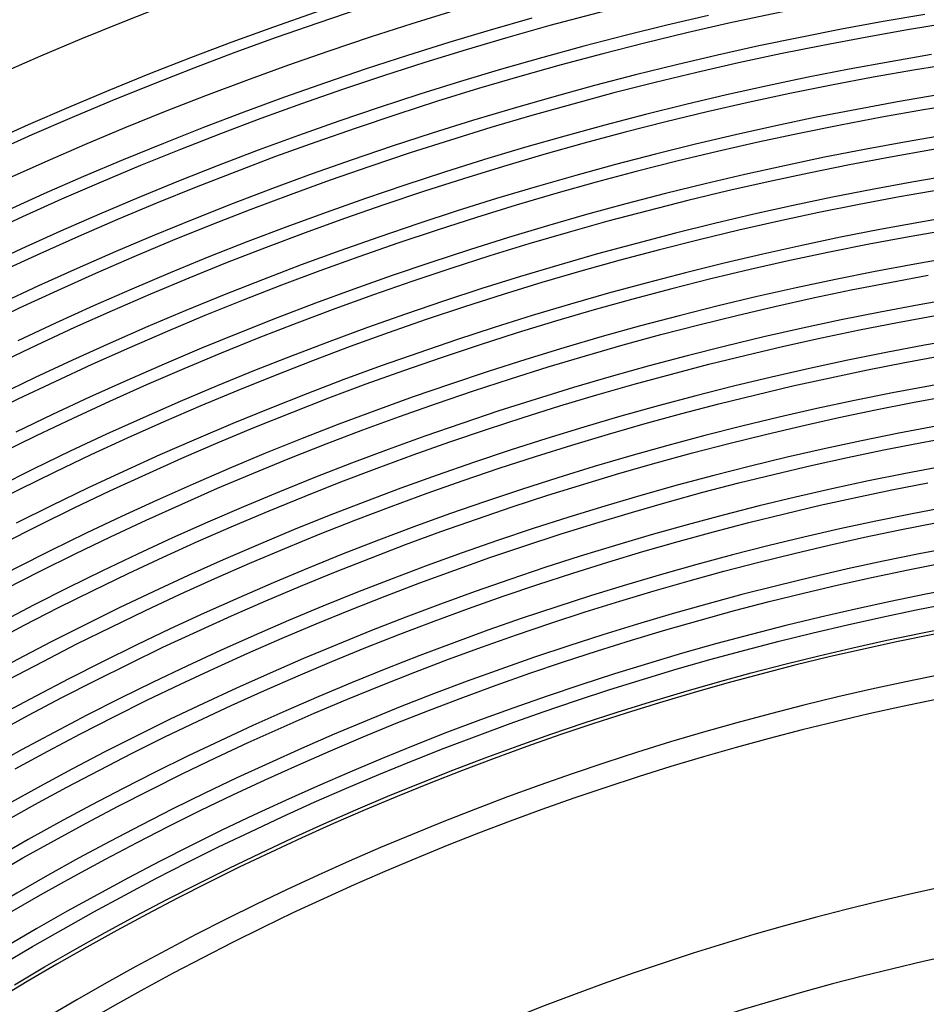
# Model space of a CAD drawing. Header units: millimetres. Extents: x -258 to 258, y -258 to 258.
# Tile 54 of 71: x -86 to -33, y 143 to 200. Entities that reach past the tile are written whole.
import ezdxf

# ---------------------------------------------------------------- set-up
doc = ezdxf.new("R2010")
doc.units = ezdxf.units.MM
doc.layers.add('HIDDEN', color=7, linetype='Continuous')
doc.layers.add('THICK', color=7, linetype='Continuous')

msp = doc.modelspace()

# ---------------------------------------------------------------- linework, layer by layer
at = {"layer": 'HIDDEN'}
for p, q in [((-45.672, 200.104), (-48.096, 199.535)), ((-33.073, 200.161), (-35.498, 199.745)), ((-55.964, 199.94), (-58.385, 199.247)), ((-48.096, 199.535), (-50.513, 198.937)), ((-35.498, 199.745), (-37.918, 199.3)), ((-58.385, 199.247), (-60.797, 198.524)), ((-50.513, 198.937), (-52.922, 198.31)), ((-37.918, 199.3), (-40.333, 198.825)), ((-60.797, 198.524), (-63.201, 197.772)), ((-52.922, 198.31), (-55.324, 197.653)), ((-42.742, 198.322), (-45.144, 197.788)), ((-40.333, 198.825), (-42.742, 198.322)), ((-63.201, 197.772), (-65.595, 196.991)), ((-45.144, 197.788), (-47.54, 197.226)), ((-32.686, 197.818), (-35.083, 197.407)), ((-55.324, 197.653), (-57.717, 196.968)), ((-47.54, 197.226), (-49.928, 196.635)), ((-35.083, 197.407), (-37.474, 196.967)), ((-65.595, 196.991), (-67.98, 196.181)), ((-57.717, 196.968), (-60.102, 196.253)), ((-49.928, 196.635), (-52.31, 196.015)), ((-37.474, 196.967), (-39.861, 196.498)), ((-67.98, 196.181), (-70.354, 195.342)), ((-60.102, 196.253), (-62.478, 195.51)), ((-52.31, 196.015), (-54.684, 195.366)), ((-42.241, 196), (-44.615, 195.473)), ((-39.861, 196.498), (-42.241, 196)), ((-62.478, 195.51), (-64.845, 194.738)), ((-44.615, 195.473), (-46.983, 194.918)), ((-32.298, 195.475), (-34.667, 195.068)), ((-70.354, 195.342), (-72.718, 194.474)), ((-54.684, 195.366), (-57.049, 194.689)), ((-46.983, 194.918), (-49.344, 194.333)), ((-34.667, 195.068), (-37.03, 194.634)), ((-72.718, 194.474), (-75.072, 193.578)), ((-64.845, 194.738), (-67.202, 193.937)), ((-57.049, 194.689), (-59.406, 193.982)), ((-49.344, 194.333), (-51.697, 193.72)), ((-37.03, 194.634), (-39.389, 194.17)), ((-67.202, 193.937), (-69.549, 193.107)), ((-59.406, 193.982), (-61.755, 193.247)), ((-51.697, 193.72), (-54.043, 193.079)), ((-39.389, 194.17), (-41.741, 193.678)), ((-75.072, 193.578), (-77.414, 192.653)), ((-61.755, 193.247), (-64.094, 192.484)), ((-44.087, 193.158), (-46.427, 192.609)), ((-41.741, 193.678), (-44.087, 193.158)), ((-31.911, 193.131), (-34.251, 192.73)), ((-77.414, 192.653), (-79.745, 191.7)), ((-69.549, 193.107), (-71.887, 192.25)), ((-54.043, 193.079), (-56.381, 192.409)), ((-46.427, 192.609), (-48.759, 192.031)), ((-34.251, 192.73), (-36.587, 192.301)), ((-71.887, 192.25), (-74.213, 191.363)), ((-64.094, 192.484), (-66.424, 191.693)), ((-56.381, 192.409), (-58.711, 191.711)), ((-48.759, 192.031), (-51.085, 191.426)), ((-36.587, 192.301), (-38.916, 191.843)), ((-79.745, 191.7), (-82.065, 190.718)), ((-66.424, 191.693), (-68.745, 190.873)), ((-58.711, 191.711), (-61.032, 190.985)), ((-51.085, 191.426), (-53.403, 190.792)), ((-38.916, 191.843), (-41.24, 191.356)), ((-74.213, 191.363), (-76.529, 190.449)), ((-68.745, 190.873), (-71.055, 190.025)), ((-61.032, 190.985), (-63.344, 190.231)), ((-43.558, 190.842), (-45.87, 190.3)), ((-41.24, 191.356), (-43.558, 190.842)), ((-82.065, 190.718), (-84.372, 189.709)), ((-76.529, 190.449), (-78.833, 189.507)), ((-53.403, 190.792), (-55.713, 190.13)), ((-45.87, 190.3), (-48.175, 189.729)), ((-33.836, 190.392), (-36.143, 189.967)), ((-31.524, 190.788), (-33.836, 190.392)), ((-84.372, 189.709), (-86.667, 188.672)), ((-71.055, 190.025), (-73.354, 189.149)), ((-63.344, 190.231), (-65.647, 189.449)), ((-55.713, 190.13), (-58.016, 189.441)), ((-48.175, 189.729), (-50.473, 189.131)), ((-36.143, 189.967), (-38.444, 189.515)), ((-78.833, 189.507), (-81.126, 188.537)), ((-73.354, 189.149), (-75.643, 188.245)), ((-65.647, 189.449), (-67.94, 188.638)), ((-58.016, 189.441), (-60.309, 188.723)), ((-50.473, 189.131), (-52.763, 188.505)), ((-38.444, 189.515), (-40.74, 189.035)), ((-67.94, 188.638), (-70.223, 187.8)), ((-60.309, 188.723), (-62.594, 187.978)), ((-40.74, 189.035), (-43.03, 188.527)), ((-81.126, 188.537), (-83.407, 187.539)), ((-75.643, 188.245), (-77.921, 187.314)), ((-62.594, 187.978), (-64.869, 187.204)), ((-52.763, 188.505), (-55.046, 187.851)), ((-45.314, 187.991), (-47.59, 187.427)), ((-43.03, 188.527), (-45.314, 187.991)), ((-33.42, 188.053), (-35.699, 187.634)), ((-31.137, 188.445), (-33.42, 188.053)), ((-83.407, 187.539), (-85.675, 186.513)), ((-70.223, 187.8), (-72.496, 186.935)), ((-55.046, 187.851), (-57.32, 187.17)), ((-47.59, 187.427), (-49.86, 186.836)), ((-35.699, 187.634), (-37.972, 187.187)), ((-77.921, 187.314), (-80.187, 186.355)), ((-72.496, 186.935), (-74.758, 186.042)), ((-64.869, 187.204), (-67.135, 186.404)), ((-57.32, 187.17), (-59.586, 186.461)), ((-49.86, 186.836), (-52.123, 186.218)), ((-37.972, 187.187), (-40.24, 186.713)), ((-85.675, 186.513), (-87.931, 185.461)), ((-80.187, 186.355), (-82.442, 185.369)), ((-67.135, 186.404), (-69.391, 185.576)), ((-59.586, 186.461), (-61.843, 185.724)), ((-40.24, 186.713), (-42.501, 186.211)), ((-74.758, 186.042), (-77.009, 185.121)), ((-61.843, 185.724), (-64.092, 184.96)), ((-52.123, 186.218), (-54.378, 185.572)), ((-44.757, 185.682), (-47.006, 185.125)), ((-42.501, 186.211), (-44.757, 185.682)), ((-82.442, 185.369), (-84.684, 184.355)), ((-77.009, 185.121), (-79.249, 184.174)), ((-69.391, 185.576), (-71.637, 184.721)), ((-54.378, 185.572), (-56.625, 184.899)), ((-47.006, 185.125), (-49.248, 184.542)), ((-71.637, 184.721), (-73.872, 183.838)), ((-64.092, 184.96), (-66.33, 184.169)), ((-56.625, 184.899), (-58.863, 184.198)), ((-49.248, 184.542), (-51.483, 183.931)), ((-84.684, 184.355), (-86.914, 183.315)), ((-79.249, 184.174), (-81.477, 183.199)), ((-66.33, 184.169), (-68.559, 183.351)), ((-58.863, 184.198), (-61.093, 183.471)), ((-73.872, 183.838), (-76.097, 182.928)), ((-61.093, 183.471), (-63.314, 182.716)), ((-51.483, 183.931), (-53.71, 183.293)), ((-81.477, 183.199), (-83.693, 182.197)), ((-76.097, 182.928), (-78.31, 181.992)), ((-68.559, 183.351), (-70.778, 182.506)), ((-53.71, 183.293), (-55.929, 182.628)), ((-70.778, 182.506), (-72.987, 181.634)), ((-63.314, 182.716), (-65.526, 181.935)), ((-55.929, 182.628), (-58.14, 181.936)), ((-83.693, 182.197), (-85.897, 181.169)), ((-78.31, 181.992), (-80.512, 181.029)), ((-65.526, 181.935), (-67.727, 181.127)), ((-58.14, 181.936), (-60.343, 181.217)), ((-72.987, 181.634), (-75.184, 180.736)), ((-67.727, 181.127), (-69.919, 180.292)), ((-60.343, 181.217), (-62.536, 180.472)), ((-80.512, 181.029), (-82.701, 180.039)), ((-75.184, 180.736), (-77.371, 179.81)), ((-82.701, 180.039), (-84.879, 179.023)), ((-69.919, 180.292), (-72.101, 179.431)), ((-62.536, 180.472), (-64.721, 179.7)), ((-77.371, 179.81), (-79.546, 178.859)), ((-72.101, 179.431), (-74.272, 178.543)), ((-64.721, 179.7), (-66.896, 178.902)), ((-84.879, 179.023), (-87.044, 177.98)), ((-79.546, 178.859), (-81.71, 177.881)), ((-66.896, 178.902), (-69.061, 178.078)), ((-74.272, 178.543), (-76.432, 177.629)), ((-81.71, 177.881), (-83.862, 176.877)), ((-69.061, 178.078), (-71.216, 177.227)), ((-76.432, 177.629), (-78.581, 176.689)), ((-71.216, 177.227), (-73.36, 176.35)), ((-83.862, 176.877), (-86.001, 175.846)), ((-78.581, 176.689), (-80.719, 175.723)), ((-73.36, 176.35), (-75.494, 175.447)), ((-80.719, 175.723), (-82.844, 174.73)), ((-75.494, 175.447), (-77.616, 174.519)), ((-82.844, 174.73), (-84.957, 173.713)), ((-77.616, 174.519), (-79.727, 173.564)), ((-84.957, 173.713), (-87.058, 172.67)), ((-79.727, 173.564), (-81.827, 172.584)), ((-81.827, 172.584), (-83.914, 171.579)), ((-83.914, 171.579), (-85.989, 170.549))]:
    msp.add_line(p, q, dxfattribs=at)
for radius, start, end in [(211, 90.37481, 179.62519), (188.625, 90.11022, 179.88978), (186.25, 90.17456, 179.82544), (183.875, 90.222, 179.778), (181.5, 90.26188, 179.73812), (179.125, 90.29735, 179.70265), (176.75, 90.32983, 179.67017), (174.375, 90.36014, 179.63986), (172, 90.38891, 179.6111), (169.625, 90.41641, 179.58359), (167.25, 90.44293, 179.55707), (164.875, 90.46866, 179.53134)]:
    msp.add_arc((0, 0), radius, start, end, dxfattribs=at)
at = {"layer": 'THICK'}
for p, q in [((-37.351, 184.125), (-35.115, 184.564)), ((-35.115, 184.564), (-32.873, 184.977)), ((-39.581, 183.658), (-37.351, 184.125)), ((-41.806, 183.165), (-39.581, 183.658)), ((-44.025, 182.644), (-41.806, 183.165)), ((-46.237, 182.097), (-44.025, 182.644)), ((-34.671, 182.231), (-32.458, 182.638)), ((-48.442, 181.522), (-46.237, 182.097)), ((-39.081, 181.337), (-36.879, 181.797)), ((-36.879, 181.797), (-34.671, 182.231)), ((-50.64, 180.921), (-48.442, 181.522)), ((-41.278, 180.849), (-39.081, 181.337)), ((-52.831, 180.294), (-50.64, 180.921)), ((-43.468, 180.335), (-41.278, 180.849)), ((-55.014, 179.64), (-52.831, 180.294)), ((-45.652, 179.795), (-43.468, 180.335)), ((-34.227, 179.898), (-32.042, 180.3)), ((-57.189, 178.959), (-55.014, 179.64)), ((-47.83, 179.228), (-45.652, 179.795)), ((-38.581, 179.015), (-36.406, 179.47)), ((-36.406, 179.47), (-34.227, 179.898)), ((-59.355, 178.252), (-57.189, 178.959)), ((-50, 178.634), (-47.83, 179.228)), ((-40.749, 178.534), (-38.581, 179.015)), ((-61.513, 177.519), (-59.355, 178.252)), ((-52.163, 178.015), (-50, 178.634)), ((-42.912, 178.026), (-40.749, 178.534)), ((-54.319, 177.369), (-52.163, 178.015)), ((-45.068, 177.493), (-42.912, 178.026)), ((-33.783, 177.565), (-31.627, 177.962)), ((-63.662, 176.76), (-61.513, 177.519)), ((-56.466, 176.697), (-54.319, 177.369)), ((-47.217, 176.933), (-45.068, 177.493)), ((-38.08, 176.693), (-35.934, 177.142)), ((-35.934, 177.142), (-33.783, 177.565)), ((-65.801, 175.975), (-63.662, 176.76)), ((-58.605, 175.999), (-56.466, 176.697)), ((-49.36, 176.347), (-47.217, 176.933)), ((-40.221, 176.218), (-38.08, 176.693)), ((-67.931, 175.164), (-65.801, 175.975)), ((-60.736, 175.275), (-58.605, 175.999)), ((-51.495, 175.736), (-49.36, 176.347)), ((-42.355, 175.717), (-40.221, 176.218)), ((-53.623, 175.098), (-51.495, 175.736)), ((-44.483, 175.191), (-42.355, 175.717)), ((-33.339, 175.232), (-31.211, 175.623)), ((-70.05, 174.327), (-67.931, 175.164)), ((-62.857, 174.526), (-60.736, 175.275)), ((-55.743, 174.435), (-53.623, 175.098)), ((-46.605, 174.638), (-44.483, 175.191)), ((-37.58, 174.371), (-35.462, 174.814)), ((-35.462, 174.814), (-33.339, 175.232)), ((-72.16, 173.465), (-70.05, 174.327)), ((-64.969, 173.751), (-62.857, 174.526)), ((-57.855, 173.746), (-55.743, 174.435)), ((-48.72, 174.06), (-46.605, 174.638)), ((-39.692, 173.903), (-37.58, 174.371)), ((-67.072, 172.95), (-64.969, 173.751)), ((-59.958, 173.031), (-57.855, 173.746)), ((-50.828, 173.456), (-48.72, 174.06)), ((-41.799, 173.409), (-39.692, 173.903)), ((-74.258, 172.577), (-72.16, 173.465)), ((-52.928, 172.827), (-50.828, 173.456)), ((-43.899, 172.889), (-41.799, 173.409)), ((-76.346, 171.663), (-74.258, 172.577)), ((-69.165, 172.123), (-67.072, 172.95)), ((-62.052, 172.291), (-59.958, 173.031)), ((-55.02, 172.172), (-52.928, 172.827)), ((-45.993, 172.344), (-43.899, 172.889)), ((-34.99, 172.487), (-32.895, 172.899)), ((-71.248, 171.272), (-69.165, 172.123)), ((-64.138, 171.526), (-62.052, 172.291)), ((-57.104, 171.492), (-55.02, 172.172)), ((-48.08, 171.773), (-45.993, 172.344)), ((-39.164, 171.587), (-37.08, 172.05)), ((-37.08, 172.05), (-34.99, 172.487)), ((-78.423, 170.725), (-76.346, 171.663)), ((-66.213, 170.735), (-64.138, 171.526)), ((-59.18, 170.787), (-57.104, 171.492)), ((-50.16, 171.177), (-48.08, 171.773)), ((-41.242, 171.1), (-39.164, 171.587)), ((-73.32, 170.395), (-71.248, 171.272)), ((-61.248, 170.057), (-59.18, 170.787)), ((-52.232, 170.556), (-50.16, 171.177)), ((-43.314, 170.587), (-41.242, 171.1)), ((-80.488, 169.761), (-78.423, 170.725)), ((-75.381, 169.493), (-73.32, 170.395)), ((-68.279, 169.92), (-66.213, 170.735)), ((-54.297, 169.91), (-52.232, 170.556)), ((-45.38, 170.049), (-43.314, 170.587)), ((-34.518, 170.159), (-32.451, 170.565)), ((-82.541, 168.772), (-80.488, 169.761)), ((-70.335, 169.079), (-68.279, 169.92)), ((-63.306, 169.301), (-61.248, 170.057)), ((-56.354, 169.239), (-54.297, 169.91)), ((-47.44, 169.486), (-45.38, 170.049)), ((-38.635, 169.272), (-36.579, 169.728)), ((-36.579, 169.728), (-34.518, 170.159)), ((-77.431, 168.566), (-75.381, 169.493)), ((-72.381, 168.213), (-70.335, 169.079)), ((-65.355, 168.521), (-63.306, 169.301)), ((-58.403, 168.543), (-56.354, 169.239)), ((-49.492, 168.898), (-47.44, 169.486)), ((-40.686, 168.791), (-38.635, 169.272)), ((-84.582, 167.758), (-82.541, 168.772)), ((-79.47, 167.615), (-77.431, 168.566)), ((-67.394, 167.716), (-65.355, 168.521)), ((-60.443, 167.822), (-58.403, 168.543)), ((-51.537, 168.285), (-49.492, 168.898)), ((-42.73, 168.285), (-40.686, 168.791)), ((-74.416, 167.323), (-72.381, 168.213)), ((-53.574, 167.648), (-51.537, 168.285)), ((-44.768, 167.754), (-42.73, 168.285)), ((-34.046, 167.832), (-32.007, 168.232)), ((-86.611, 166.72), (-84.582, 167.758)), ((-81.498, 166.639), (-79.47, 167.615)), ((-69.423, 166.886), (-67.394, 167.716)), ((-62.474, 167.077), (-60.443, 167.822)), ((-55.604, 166.986), (-53.574, 167.648)), ((-46.799, 167.199), (-44.768, 167.754)), ((-38.107, 166.956), (-36.079, 167.406)), ((-36.079, 167.406), (-34.046, 167.832)), ((-76.44, 166.408), (-74.416, 167.323)), ((-71.442, 166.032), (-69.423, 166.886)), ((-64.496, 166.307), (-62.474, 167.077)), ((-57.625, 166.299), (-55.604, 166.986)), ((-48.824, 166.619), (-46.799, 167.199)), ((-40.129, 166.482), (-38.107, 166.956)), ((-83.513, 165.638), (-81.498, 166.639)), ((-78.453, 165.469), (-76.44, 166.408)), ((-66.508, 165.512), (-64.496, 166.307)), ((-59.638, 165.588), (-57.625, 166.299)), ((-50.841, 166.014), (-48.824, 166.619)), ((-42.145, 165.983), (-40.129, 166.482)), ((-85.516, 164.613), (-83.513, 165.638)), ((-73.451, 165.153), (-71.442, 166.032)), ((-52.851, 165.386), (-50.841, 166.014)), ((-44.156, 165.46), (-42.145, 165.983)), ((-33.573, 165.504), (-31.564, 165.899)), ((-80.454, 164.505), (-78.453, 165.469)), ((-75.449, 164.25), (-73.451, 165.153)), ((-68.511, 164.693), (-66.508, 165.512)), ((-61.642, 164.852), (-59.638, 165.588)), ((-54.853, 164.732), (-52.851, 165.386)), ((-46.159, 164.912), (-44.156, 165.46)), ((-37.578, 164.641), (-35.578, 165.085)), ((-35.578, 165.085), (-33.573, 165.504)), ((-87.506, 163.563), (-85.516, 164.613)), ((-82.444, 163.517), (-80.454, 164.505)), ((-70.504, 163.85), (-68.511, 164.693)), ((-63.637, 164.092), (-61.642, 164.852)), ((-56.847, 164.055), (-54.853, 164.732)), ((-48.156, 164.34), (-46.159, 164.912)), ((-39.572, 164.173), (-37.578, 164.641)), ((-33.3, 164.156), (-31.307, 164.548)), ((-77.435, 163.323), (-75.449, 164.25)), ((-65.623, 163.308), (-63.637, 164.092)), ((-58.833, 163.353), (-56.847, 164.055)), ((-50.146, 163.744), (-48.156, 164.34)), ((-41.561, 163.681), (-39.572, 164.173)), ((-35.289, 163.741), (-33.3, 164.156)), ((-84.421, 162.505), (-82.444, 163.517)), ((-72.486, 162.983), (-70.504, 163.85)), ((-60.81, 162.628), (-58.833, 163.353)), ((-52.128, 163.123), (-50.146, 163.744)), ((-43.543, 163.165), (-41.561, 163.681)), ((-37.272, 163.3), (-35.289, 163.741)), ((-79.411, 162.371), (-77.435, 163.323)), ((-74.457, 162.092), (-72.486, 162.983)), ((-67.599, 162.5), (-65.623, 163.308)), ((-54.103, 162.479), (-52.128, 163.123)), ((-45.519, 162.625), (-43.543, 163.165)), ((-41.222, 162.348), (-39.25, 162.836)), ((-39.25, 162.836), (-37.272, 163.3)), ((-86.386, 161.469), (-84.421, 162.505)), ((-81.374, 161.396), (-79.411, 162.371)), ((-69.565, 161.669), (-67.599, 162.5)), ((-62.778, 161.878), (-60.81, 162.628)), ((-56.07, 161.811), (-54.103, 162.479)), ((-47.488, 162.061), (-45.519, 162.625)), ((-43.189, 161.836), (-41.222, 162.348)), ((-76.418, 161.177), (-74.457, 162.092)), ((-71.521, 160.813), (-69.565, 161.669)), ((-64.737, 161.105), (-62.778, 161.878)), ((-58.028, 161.119), (-56.07, 161.811)), ((-49.45, 161.473), (-47.488, 162.061)), ((-45.148, 161.301), (-43.189, 161.836)), ((-83.326, 160.397), (-81.374, 161.396)), ((-78.367, 160.238), (-76.418, 161.177)), ((-66.687, 160.308), (-64.737, 161.105)), ((-59.978, 160.403), (-58.028, 161.119)), ((-51.405, 160.861), (-49.45, 161.473)), ((-47.102, 160.741), (-45.148, 161.301)), ((-73.466, 159.934), (-71.521, 160.813)), ((-53.353, 160.226), (-51.405, 160.861)), ((-49.048, 160.158), (-47.102, 160.741)), ((-85.265, 159.375), (-83.326, 160.397)), ((-80.305, 159.276), (-78.367, 160.238)), ((-75.4, 159.031), (-73.466, 159.934)), ((-68.626, 159.487), (-66.687, 160.308)), ((-61.92, 159.664), (-59.978, 160.403)), ((-55.292, 159.567), (-53.353, 160.226)), ((-50.987, 159.551), (-49.048, 160.158)), ((-87.192, 158.329), (-85.265, 159.375)), ((-70.556, 158.643), (-68.626, 159.487)), ((-63.852, 158.901), (-61.92, 159.664)), ((-57.224, 158.884), (-55.292, 159.567)), ((-52.918, 158.921), (-50.987, 159.551)), ((-82.231, 158.29), (-80.305, 159.276)), ((-77.324, 158.104), (-75.4, 159.031)), ((-65.774, 158.115), (-63.852, 158.901)), ((-59.147, 158.179), (-57.224, 158.884)), ((-54.842, 158.267), (-52.918, 158.921)), ((-84.145, 157.281), (-82.231, 158.29)), ((-72.475, 157.775), (-70.556, 158.643)), ((-61.061, 157.449), (-59.147, 158.179)), ((-56.758, 157.591), (-54.842, 158.267)), ((-79.236, 157.155), (-77.324, 158.104)), ((-74.383, 156.885), (-72.475, 157.775)), ((-67.687, 157.305), (-65.774, 158.115)), ((-86.047, 156.249), (-84.145, 157.281)), ((-81.136, 156.182), (-79.236, 157.155)), ((-69.59, 156.473), (-67.687, 157.305)), ((-62.966, 156.697), (-61.061, 157.449)), ((-58.665, 156.891), (-56.758, 157.591)), ((-76.28, 155.971), (-74.383, 156.885)), ((-71.483, 155.617), (-69.59, 156.473)), ((-64.862, 155.922), (-62.966, 156.697)), ((-60.564, 156.167), (-58.665, 156.891)), ((-83.025, 155.187), (-81.136, 156.182)), ((-78.167, 155.034), (-76.28, 155.971)), ((-66.749, 155.124), (-64.862, 155.922)), ((-62.453, 155.421), (-60.564, 156.167)), ((-73.365, 154.739), (-71.483, 155.617)), ((-64.334, 154.652), (-62.453, 155.421)), ((-84.901, 154.168), (-83.025, 155.187)), ((-80.041, 154.075), (-78.167, 155.034)), ((-75.237, 153.837), (-73.365, 154.739)), ((-68.625, 154.303), (-66.749, 155.124)), ((-86.765, 153.127), (-84.901, 154.168)), ((-70.492, 153.459), (-68.625, 154.303)), ((-66.205, 153.861), (-64.334, 154.652)), ((-81.904, 153.093), (-80.041, 154.075)), ((-77.097, 152.914), (-75.237, 153.837)), ((-68.067, 153.046), (-66.205, 153.861)), ((-83.755, 152.088), (-81.904, 153.093)), ((-72.348, 152.593), (-70.492, 153.459)), ((-69.918, 152.21), (-68.067, 153.046)), ((-78.946, 151.967), (-77.097, 152.914)), ((-74.194, 151.704), (-72.348, 152.593)), ((-85.594, 151.061), (-83.755, 152.088)), ((-80.784, 150.998), (-78.946, 151.967)), ((-71.759, 151.35), (-69.918, 152.21)), ((-76.028, 150.793), (-74.194, 151.704)), ((-73.589, 150.469), (-71.759, 151.35)), ((-87.42, 150.011), (-85.594, 151.061)), ((-82.61, 150.007), (-80.784, 150.998)), ((-77.852, 149.86), (-76.028, 150.793)), ((-75.409, 149.565), (-73.589, 150.469)), ((-84.423, 148.994), (-82.61, 150.007)), ((-79.664, 148.904), (-77.852, 149.86)), ((-77.218, 148.639), (-75.409, 149.565)), ((-86.224, 147.959), (-84.423, 148.994)), ((-81.464, 147.927), (-79.664, 148.904)), ((-79.015, 147.692), (-77.218, 148.639)), ((-83.252, 146.928), (-81.464, 147.927)), ((-80.801, 146.723), (-79.015, 147.692)), ((-85.028, 145.907), (-83.252, 146.928)), ((-82.574, 145.732), (-80.801, 146.723)), ((-86.792, 144.865), (-85.028, 145.907)), ((-84.336, 144.719), (-82.574, 145.732)), ((-86.085, 143.686), (-84.336, 144.719))]:
    msp.add_line(p, q, dxfattribs=at)
for radius, start, end in [(215, 90.53226, 179.46774), (211.625, 90.35527, 179.64473), (209.25, 90.34301, 179.65699), (206.875, 90.32903, 179.67097), (204.5, 90.31305, 179.68696), (202.125, 90.29465, 179.70535), (199.75, 90.27328, 179.72672), (197.375, 90.24796, 179.75204), (195, 90.21725, 179.78275), (192.625, 90.17811, 179.82189), (190.25, 90.12248, 179.87752), (163.5, 90.70002, 179.29998), (152.75, 90.7493, 179.25071), (148.75, 90.76941, 179.23059)]:
    msp.add_arc((0, 0), radius, start, end, dxfattribs=at)

doc.saveas('drawing.dxf')
